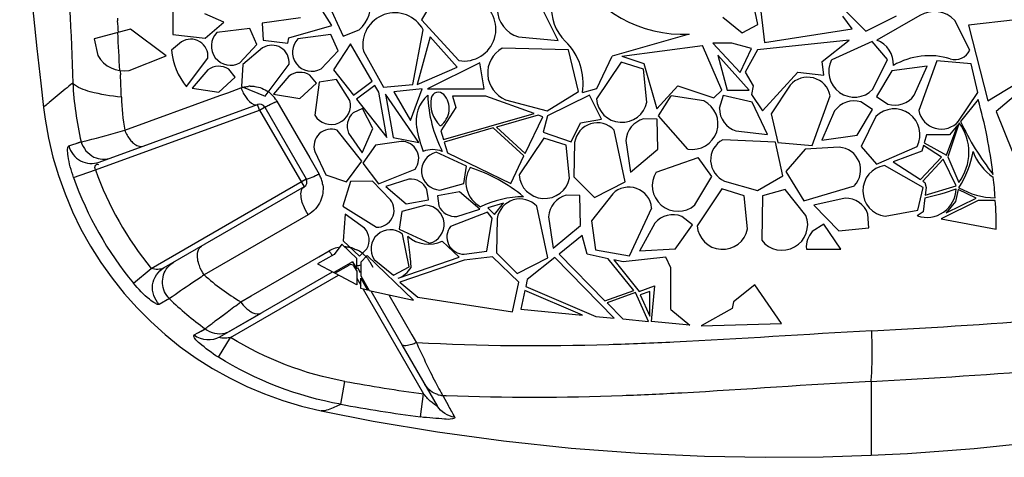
# Model space of a CAD drawing. Header units: millimetres. Extents: x 0 to 297, y 0 to 210.
# Tile 52 of 108: x 192 to 217, y 67 to 78. Entities that reach past the tile are written whole.
import ezdxf

# ---------------------------------------------------------------- set-up
doc = ezdxf.new("R2010")
doc.units = ezdxf.units.MM
doc.header["$LTSCALE"] = 16.335
doc.layers.get('0').update_dxf_attribs({"linetype": 'CONTINUOUS'})
doc.layers.add('08_SURFACES', color=7, linetype='CONTINUOUS')

msp = doc.modelspace()

# ---------------------------------------------------------------- linework, layer by layer
at = {"color": 9, "linetype": 'Continuous'}
for p, q in [((197.076, 76.452), (197.274, 76.524)), ((197.274, 76.524), (197.61, 76.647)), ((194.651, 75.569), (197.076, 76.452)), ((198.087, 76.085), (198.036, 76.224)), ((198.526, 76.313), (199.363, 74.864)), ((193.907, 74.563), (198.087, 76.085)), ((198.087, 76.085), (198.215, 76.159)), ((198.087, 76.085), (199.217, 74.127)), ((193.229, 75.171), (193.543, 75.279)), ((199.363, 74.864), (199.6, 74.453)), ((193.35, 74.367), (193.907, 74.563)), ((195.328, 72.053), (199.271, 74.329)), ((199.323, 73.417), (196.672, 71.886)), ((199.598, 72.349), (199.854, 72.497)), ((197.873, 71.354), (199.598, 72.349)), ((194.873, 71.677), (195.328, 72.053)), ((195.79, 71.281), (195.533, 71.134)), ((197.607, 71.2), (197.873, 71.354)), ((197.064, 70.792), (197.261, 70.939)), ((196.959, 70.714), (197.064, 70.792)), ((196.422, 70.356), (196.699, 70.514)), ((196.537, 70.421), (196.6, 70.457)), ((196.6, 70.457), (196.699, 70.514)), ((197.036, 69.788), (197.347, 70.29)), ((200.151, 68.591), (200.256, 69.174)), ((213.653, 69.174), (213.653, 67.293)), ((202.18, 68.268), (202.261, 68.854)), ((202.75, 68.814), (202.896, 68.554))]:
    msp.add_line(p, q, dxfattribs=at)
at = {"color": 7, "linetype": 'Continuous'}
for p, q in [((194.003, 74.757), (198.036, 76.225)), ((198.216, 76.159), (199.272, 74.33)), ((199.218, 74.126), (195.65, 72.066)), ((197.077, 70.307), (198.127, 70.913)), ((201.71, 70.108), (202.608, 68.552)), ((199.655, 68.424), (199.655, 68.424))]:
    msp.add_line(p, q, dxfattribs=at)
msp.add_lwpolyline([(192.586, 76.147), (192.625, 75.854), (192.712, 75.368), (192.826, 74.888), (192.966, 74.415), (193.132, 73.95), (193.323, 73.495), (193.539, 73.051), (193.78, 72.619), (194.043, 72.202), (194.33, 71.8), (194.638, 71.414), (194.966, 71.045), (195.315, 70.696), (195.682, 70.366), (196.067, 70.057), (196.469, 69.769), (196.885, 69.504), (197.316, 69.263), (197.759, 69.046), (198.213, 68.853), (198.677, 68.686), (199.15, 68.544), (199.655, 68.424)], dxfattribs=at)
at = {"color": 9, "linetype": 'Continuous'}
for points in [[(193.229, 75.171), (193.359, 75.216), (193.393, 75.228), (193.429, 75.24)], [(193.429, 75.24), (193.504, 75.266), (193.543, 75.279)], [(197.064, 70.792), (197.124, 70.837), (197.189, 70.886), (197.261, 70.939)]]:
    msp.add_lwpolyline(points, dxfattribs=at)
for centre, radius, start, end in [((201.905, 77.228), 8.586, 183.0507, 193.1191), ((198.849, 77.154), 1.338, 202.2662, 205.3822), ((201.257, 76.657), 6.695, 182.0759, 189.3511), ((193.719, 85.01), 9.938, 298.55, 298.9315), ((201.756, 77.348), 8.328, 199.5341, 219.4823), ((198.945, 74.075), 0.756, 25.6641, 29.9924), ((201.767, 77.355), 8.932, 199.5506, 219.4782), ((198.939, 74.072), 0.763, 21.3628, 25.6679), ((198.946, 74.074), 0.756, 12.4669, 21.3761), ((198.943, 74.073), 0.759, 7.873, 12.4682), ((200.855, 76.613), 6.312, 228.4904, 239.0367), ((201.51, 77.141), 8.189, 225.694, 234.0254), ((138.085, 149.973), 98.732, 306.82368, 307.0755), ((204.562, 245.194), 174.969, 272.98443, 274.57772), ((204.01, 251.711), 182.792, 273.02397, 274.49902), ((215.66, 75.874), 14.722, 206.0909, 207.1759), ((209.02, 117.707), 49.318, 259.7647, 262.1236), ((209.918, 72.928), 8.268, 207.184, 208.2245), ((202.792, 69.405), 0.593, 253.8442, 265.9509), ((204.901, 115.614), 46.849, 267.3694, 267.4866), ((208.985, 117.607), 49.806, 259.7839, 262.1477), ((76.266, -2.094), 145.004, 29.02633, 29.15746)]:
    msp.add_arc(centre, radius, start, end, dxfattribs=at)
at = {"color": 7, "linetype": 'Continuous'}
for centre, start, end in [((198.087, 76.085), 30, 110), ((199.143, 74.255), 300, 30)]:
    msp.add_arc(centre, 0.149, start, end, dxfattribs=at)
at = {"color": 9, "linetype": 'Continuous'}
for points, knots in [([(192.927, 81.885), (192.988, 81.456), (193.203, 79.758), (193.294, 78.048), (193.331, 76.771)], [0, 0, 0, 0, 0.253513, 1, 1, 1, 1]), ([(193.331, 76.771), (193.266, 76.72), (193.062, 76.558), (192.86, 76.394), (192.726, 76.279)], [0, 0, 0, 0, 0.320475, 1, 1, 1, 1]), ([(194.566, 76.415), (194.299, 76.44), (193.881, 76.506), (193.444, 76.652), (193.331, 76.771)], [0, 0, 0, 0, 0.619889, 1, 1, 1, 1]), ([(197.707, 76.457), (197.729, 76.421), (197.801, 76.32), (197.918, 76.212), (198.005, 76.218)], [0, 0, 0, 0, 0.327208, 1, 1, 1, 1]), ([(192.726, 76.279), (192.691, 76.248), (192.658, 76.202), (192.584, 76.164), (192.586, 76.147)], [0, 0, 0, 0, 0.734308, 1, 1, 1, 1]), ([(198.005, 76.218), (198.01, 76.219), (198.021, 76.22), (198.031, 76.223), (198.036, 76.225)], [0, 0, 0, 0, 0.504791, 1, 1, 1, 1]), ([(198.323, 76.204), (198.306, 76.196), (198.277, 76.181), (198.248, 76.168), (198.236, 76.163)], [0, 0, 0, 0, 0.599549, 1, 1, 1, 1]), ([(198.236, 76.163), (198.231, 76.162), (198.226, 76.16), (198.217, 76.158), (198.216, 76.159)], [0, 0, 0, 0, 0.719209, 1, 1, 1, 1]), ([(193.543, 75.279), (193.595, 75.287), (193.968, 75.373), (194.334, 75.479), (194.651, 75.569)], [0, 0, 0, 0, 0.137828, 1, 1, 1, 1]), ([(194.792, 75.328), (194.817, 75.297), (194.9, 75.205), (195.044, 75.136), (195.126, 75.166)], [0, 0, 0, 0, 0.318858, 1, 1, 1, 1]), ([(193.35, 74.367), (193.288, 74.543), (193.218, 74.8), (193.195, 75.047), (193.203, 75.162), (193.229, 75.171)], [0, 0, 0, 0, 0.679232, 0.900606, 1, 1, 1, 1]), ([(193.229, 75.171), (193.27, 75.015), (193.489, 74.726), (193.854, 74.703), (194.003, 74.757)], [0, 0, 0, 0, 0.502525, 1, 1, 1, 1]), ([(193.907, 74.563), (193.895, 74.601), (193.879, 74.672), (193.965, 74.718), (193.981, 74.702)], [0, 0, 0, 0, 0.631414, 1, 1, 1, 1]), ([(199.6, 74.453), (199.572, 74.438), (199.48, 74.393), (199.388, 74.349), (199.321, 74.331)], [0, 0, 0, 0, 0.318935, 1, 1, 1, 1]), ([(199.28, 74.325), (199.279, 74.326), (199.275, 74.326), (199.273, 74.329), (199.272, 74.33)], [0, 0, 0, 0, 0.562717, 1, 1, 1, 1]), ([(199.321, 74.331), (199.313, 74.329), (199.299, 74.326), (199.286, 74.324), (199.28, 74.325)], [0, 0, 0, 0, 0.601911, 1, 1, 1, 1]), ([(199.201, 73.652), (199.181, 73.704), (199.134, 73.848), (199.125, 74.073), (199.218, 74.126)], [0, 0, 0, 0, 0.342787, 1, 1, 1, 1]), ([(196.552, 72.123), (196.533, 72.176), (196.487, 72.334), (196.51, 72.563), (196.611, 72.621)], [0, 0, 0, 0, 0.326154, 1, 1, 1, 1]), ([(195.533, 71.134), (195.409, 71.259), (195.272, 71.641), (195.5, 71.98), (195.65, 72.066)], [0, 0, 0, 0, 0.503037, 1, 1, 1, 1]), ([(195.79, 71.281), (195.69, 71.382), (195.56, 71.665), (195.653, 71.963), (195.741, 72.073)], [0, 0, 0, 0, 0.503465, 1, 1, 1, 1]), ([(196.672, 71.886), (196.569, 71.815), (196.276, 71.613), (195.98, 71.415), (195.79, 71.281)], [0, 0, 0, 0, 0.348959, 1, 1, 1, 1]), ([(195.533, 71.134), (195.505, 71.119), (195.401, 71.176), (195.183, 71.33), (194.996, 71.528), (194.873, 71.677)], [0, 0, 0, 0, 0.108902, 0.334065, 1, 1, 1, 1]), ([(197.738, 71.045), (197.753, 71.03), (197.783, 71.003), (197.816, 70.978), (197.832, 70.967)], [0, 0, 0, 0, 0.513814, 1, 1, 1, 1]), ([(197.832, 70.967), (197.858, 70.949), (197.944, 70.897), (198.066, 70.878), (198.127, 70.913)], [0, 0, 0, 0, 0.308815, 1, 1, 1, 1]), ([(196.699, 70.514), (196.714, 70.526), (196.799, 70.594), (196.887, 70.659), (196.959, 70.714)], [0, 0, 0, 0, 0.170275, 1, 1, 1, 1]), ([(213.653, 69.174), (213.662, 69.242), (213.689, 69.671), (213.681, 70.101), (213.672, 70.462)], [0, 0, 0, 0, 0.159614, 1, 1, 1, 1]), ([(197.036, 69.788), (196.869, 69.892), (196.645, 70.072), (196.46, 70.224), (196.4, 70.344), (196.422, 70.356)], [0, 0, 0, 0, 0.689014, 0.914182, 1, 1, 1, 1]), ([(197.347, 70.29), (197.306, 70.284), (197.243, 70.267), (197.154, 70.278), (197.106, 70.263), (197.069, 70.302), (197.077, 70.307)], [0, 0, 0, 0, 0.433807, 0.683139, 0.904779, 1, 1, 1, 1]), ([(201.812, 70.081), (201.79, 70.079), (201.753, 70.077), (201.717, 70.096), (201.71, 70.108)], [0, 0, 0, 0, 0.606554, 1, 1, 1, 1]), ([(202.079, 70.159), (202.059, 70.151), (202.019, 70.135), (201.978, 70.12), (201.959, 70.114)], [0, 0, 0, 0, 0.516948, 1, 1, 1, 1]), ([(208.635, 70.173), (208.084, 70.146), (205.9, 70.057), (203.71, 70.066), (202.079, 70.159)], [0, 0, 0, 0, 0.25246, 1, 1, 1, 1]), ([(202.079, 70.159), (202.111, 70.091), (202.228, 69.836), (202.348, 69.583), (202.438, 69.399)], [0, 0, 0, 0, 0.269364, 1, 1, 1, 1]), ([(202.632, 69.017), (202.643, 68.997), (202.664, 68.959), (202.686, 68.921), (202.696, 68.903)], [0, 0, 0, 0, 0.530657, 1, 1, 1, 1]), ([(202.608, 68.552), (202.621, 68.529), (202.354, 68.712), (202.351, 68.762), (202.261, 68.854)], [0, 0, 0, 0, 0.166816, 1, 1, 1, 1]), ([(202.696, 68.903), (202.705, 68.887), (202.723, 68.857), (202.742, 68.827), (202.75, 68.814)], [0, 0, 0, 0, 0.548248, 1, 1, 1, 1]), ([(208.832, 68.877), (208.329, 68.85), (206.335, 68.756), (204.337, 68.744), (202.846, 68.81)], [0, 0, 0, 0, 0.2525, 1, 1, 1, 1]), ([(200.151, 68.591), (200.047, 68.54), (199.891, 68.472), (199.714, 68.411), (199.655, 68.424)], [0, 0, 0, 0, 0.6569, 1, 1, 1, 1]), ([(203.057, 68.264), (203.068, 68.244), (202.923, 68.196), (202.694, 68.23), (202.383, 68.24), (202.18, 68.268)], [0, 0, 0, 0, 0.078814, 0.31162, 1, 1, 1, 1])]:
    msp.add_open_spline(points, degree=3, knots=knots, dxfattribs=at)
for points in [[(197.64, 76.58), (197.66, 76.538), (197.682, 76.497), (197.707, 76.457)], [(198.468, 76.281), (198.42, 76.255), (198.372, 76.229), (198.323, 76.204)], [(194.651, 75.569), (194.686, 75.484), (194.733, 75.401), (194.792, 75.328)], [(193.543, 75.279), (193.588, 75.116), (193.716, 74.961), (193.87, 74.889)], [(193.87, 74.889), (194.003, 74.827), (194.172, 74.819), (194.31, 74.869)], [(199.695, 74.177), (199.714, 74.04), (199.693, 73.892), (199.636, 73.765)], [(199.636, 73.765), (199.573, 73.622), (199.458, 73.495), (199.323, 73.417)], [(199.323, 73.417), (199.275, 73.491), (199.233, 73.57), (199.201, 73.652)], [(195.741, 72.073), (195.785, 72.128), (195.84, 72.176), (195.901, 72.212)], [(195.65, 72.066), (195.557, 72.013), (195.429, 72.016), (195.328, 72.053)], [(196.672, 71.886), (196.623, 71.96), (196.582, 72.04), (196.552, 72.123)], [(197.607, 71.2), (197.646, 71.144), (197.689, 71.092), (197.738, 71.045)], [(196.699, 70.514), (196.836, 70.407), (197.04, 70.362), (197.208, 70.406)], [(197.208, 70.406), (197.257, 70.418), (197.304, 70.438), (197.348, 70.463)], [(213.672, 70.462), (211.993, 70.374), (210.315, 70.253), (208.635, 70.173)], [(196.422, 70.356), (196.594, 70.221), (196.887, 70.197), (197.077, 70.307)], [(200.256, 69.174), (199.234, 69.359), (198.23, 69.743), (197.347, 70.29)], [(201.959, 70.114), (201.911, 70.098), (201.862, 70.085), (201.812, 70.081)], [(200.151, 68.591), (199.056, 68.789), (197.981, 69.202), (197.036, 69.788)], [(202.627, 68.836), (202.492, 68.875), (202.365, 68.973), (202.295, 69.095)], [(213.653, 69.174), (212.045, 69.089), (210.44, 68.964), (208.832, 68.877)], [(203.057, 68.264), (202.88, 68.282), (202.697, 68.398), (202.608, 68.552)]]:
    msp.add_open_spline(points, degree=3, dxfattribs=at)
at = {"layer": '08_SURFACES', "color": 7, "linetype": 'Continuous'}
for p, q in [((195.876, 79.747), (195.876, 78.01)), ((202.589, 79.026), (202.204, 78.382)), ((210.772, 78.263), (210.6, 79.093)), ((199.817, 78.832), (200.214, 77.965)), ((205.684, 77.86), (205.179, 78.875)), ((210.812, 78.889), (210.936, 77.804)), ((197.173, 78.325), (196.688, 78.536)), ((199.926, 78.24), (199.629, 78.709)), ((213.169, 78.158), (212.93, 78.479)), ((212.991, 78.619), (213.521, 78.093)), ((213.521, 78.093), (214.3, 78.489)), ((214.891, 78.496), (213.8, 77.866)), ((196.701, 77.914), (197.173, 78.325)), ((199.129, 78.435), (198.153, 78.3)), ((198.153, 78.3), (198.177, 77.861)), ((198.831, 77.928), (199.926, 78.24)), ((202.204, 78.382), (203.161, 77.344)), ((209.88, 78.447), (210.375, 78.051)), ((210.375, 78.051), (210.772, 78.263)), ((216.165, 77.611), (215.788, 78.37)), ((217.333, 78.382), (216.137, 78.247)), ((216.137, 78.247), (216.627, 76.319)), ((194.797, 78.146), (193.875, 77.901)), ((195.707, 77.47), (194.797, 78.146)), ((195.876, 78.01), (196.701, 77.914)), ((197.837, 78.164), (196.997, 78.057)), ((198.018, 77.752), (197.837, 78.164)), ((199.903, 78.009), (199.063, 77.902)), ((200.084, 77.597), (199.903, 78.009)), ((200.214, 77.965), (200.618, 78.126)), ((201.989, 76.74), (202.249, 78.128)), ((209.025, 78.018), (207.063, 77.455)), ((210.936, 77.804), (213.169, 78.158)), ((193.875, 77.901), (193.966, 77.476)), ((196.097, 77.821), (195.845, 77.611)), ((197.586, 77.289), (198.018, 77.752)), ((198.177, 77.861), (198.805, 77.788)), ((198.805, 77.788), (198.831, 77.928)), ((200.398, 77.771), (199.97, 77.109)), ((200.956, 76.821), (200.398, 77.771)), ((202.43, 77.947), (202.095, 76.735)), ((203.116, 77.177), (202.43, 77.947)), ((204.674, 77.951), (205.684, 77.86)), ((207.311, 77.457), (209.359, 77.729)), ((209.852, 76.591), (209.359, 77.729)), ((209.622, 77.788), (210.323, 77.044)), ((210.112, 77.788), (209.622, 77.788)), ((210.611, 77.649), (210.112, 77.788)), ((213.096, 77.864), (210.759, 77.618)), ((212.406, 77.321), (213.096, 77.864)), ((213.681, 77.827), (212.65, 77.365)), ((214.071, 77.371), (213.681, 77.827)), ((194.766, 77.093), (195.707, 77.47)), ((198.163, 77.667), (197.659, 77.246)), ((199.652, 77.134), (200.084, 77.597)), ((200.73, 77.589), (201.242, 76.665)), ((205.946, 77.621), (204.263, 77.662)), ((206.202, 76.558), (205.946, 77.621)), ((207.311, 77.457), (207.87, 77.268)), ((210.549, 76.591), (209.75, 77.487)), ((209.75, 77.487), (209.987, 76.591)), ((210.323, 77.044), (210.611, 77.649)), ((210.759, 77.618), (210.451, 77.046)), ((196.227, 76.681), (196.769, 77.407)), ((197.659, 77.246), (197.623, 76.687)), ((198.231, 76.443), (198.836, 77.253)), ((203.69, 77.287), (202.361, 76.627)), ((203.807, 76.627), (203.69, 77.287)), ((207.289, 77.309), (206.66, 76.371)), ((206.671, 76.63), (207.063, 77.455)), ((207.862, 77.129), (207.289, 77.309)), ((207.87, 77.268), (208.199, 76.12)), ((212.453, 76.971), (212.406, 77.321)), ((213.698, 76.613), (214.071, 77.371)), ((215.331, 77.34), (214.866, 76.077)), ((216.201, 77.26), (215.331, 77.34)), ((216.368, 76.532), (216.201, 77.26)), ((196.768, 77.106), (196.373, 76.643)), ((197.466, 76.925), (197.299, 77.126)), ((199.533, 76.771), (199.366, 76.971)), ((199.97, 77.109), (200.475, 76.467)), ((202.095, 76.735), (203.116, 77.177)), ((207.947, 76.289), (207.862, 77.129)), ((210.451, 77.046), (210.654, 76.699)), ((210.886, 76.063), (211.788, 77.047)), ((211.788, 77.047), (212.453, 76.971)), ((214.184, 77.083), (213.792, 76.427)), ((215.082, 77.204), (214.184, 77.083)), ((214.753, 76.462), (215.082, 77.204)), ((216.627, 76.319), (217.73, 76.992)), ((197.045, 76.538), (197.466, 76.925)), ((198.834, 76.951), (198.439, 76.488)), ((199.111, 76.383), (199.533, 76.771)), ((199.6, 76.795), (199.491, 75.955)), ((200.045, 76.866), (199.6, 76.795)), ((200.383, 76.331), (200.045, 76.866)), ((200.475, 76.467), (200.956, 76.821)), ((201.022, 76.708), (200.555, 76.365)), ((201.122, 76.537), (201.022, 76.708)), ((201.242, 76.665), (201.989, 76.74)), ((208.736, 76.706), (208.199, 76.12)), ((208.736, 76.706), (209.651, 76.396)), ((211.593, 76.717), (211.112, 75.985)), ((196.373, 76.643), (197.045, 76.538)), ((197.623, 76.687), (198.231, 76.443)), ((198.439, 76.488), (199.111, 76.383)), ((201.326, 75.385), (201.122, 76.537)), ((202.138, 75.262), (201.292, 76.487)), ((201.292, 76.487), (201.487, 75.386)), ((202.222, 76.627), (201.504, 76.551)), ((201.504, 76.551), (201.928, 75.818)), ((201.928, 75.818), (202.222, 76.627)), ((202.361, 76.627), (203.807, 76.627)), ((205.407, 76.068), (206.202, 76.558)), ((206.486, 76.465), (205.419, 75.934)), ((206.303, 76.532), (206.671, 76.63)), ((206.789, 75.855), (206.486, 76.465)), ((209.651, 76.396), (209.852, 76.591)), ((209.886, 76.458), (209.79, 76.123)), ((210.63, 76.282), (209.886, 76.458)), ((209.987, 76.591), (210.549, 76.591)), ((210.654, 76.699), (210.613, 76.481)), ((210.613, 76.481), (210.886, 76.063)), ((215.883, 75.803), (216.368, 76.532)), ((217.547, 76.653), (216.834, 76.05)), ((200.555, 76.365), (201.326, 75.385)), ((202.999, 76.443), (203.083, 76.15)), ((203.847, 76.443), (202.999, 76.443)), ((205.074, 75.996), (203.847, 76.443)), ((204.35, 76.348), (205.407, 76.068)), ((208.242, 75.939), (208.561, 76.448)), ((209.396, 76.317), (208.561, 76.448)), ((211.016, 75.462), (210.63, 76.282)), ((212.152, 75.182), (212.611, 76.448)), ((213.687, 76.103), (213.396, 76.294)), ((213.792, 76.427), (214.082, 76.235)), ((216.379, 76.353), (215.927, 75.797)), ((200.705, 76.123), (200.469, 76.012)), ((200.973, 75.617), (200.705, 76.123)), ((203.083, 76.15), (202.699, 75.555)), ((202.765, 75.334), (205.074, 75.996)), ((205.175, 75.957), (204.116, 75.653)), ((205.298, 75.915), (205.175, 75.957)), ((211.112, 75.985), (211.282, 75.258)), ((212.726, 76.063), (212.4, 75.32)), ((213.298, 75.445), (213.687, 76.103)), ((216.834, 76.05), (217.244, 75.037)), ((204.847, 74.982), (205.298, 75.915)), ((205.419, 75.934), (205.304, 75.518)), ((206.022, 75.275), (206.256, 75.76)), ((206.256, 75.76), (206.789, 75.855)), ((208.207, 75.85), (207.86, 75.858)), ((208.226, 75.086), (208.207, 75.85)), ((208.99, 75.093), (208.242, 75.939)), ((213.778, 75.917), (213.402, 75.161)), ((215.577, 74.938), (215.858, 75.711)), ((215.898, 75.761), (215.604, 74.892)), ((215.858, 75.711), (215.651, 75.455)), ((200.691, 74.781), (200.062, 75.571)), ((200.353, 75.493), (200.701, 74.994)), ((200.701, 74.994), (200.973, 75.617)), ((202.699, 75.555), (202.765, 75.334)), ((204.036, 75.63), (202.785, 75.271)), ((204.815, 74.915), (204.036, 75.63)), ((204.116, 75.653), (204.847, 74.982)), ((205.304, 75.518), (206.022, 75.275)), ((207.393, 74.256), (207.112, 75.573)), ((210.21, 75.552), (211.016, 75.462)), ((215.062, 75.455), (215.005, 75.246)), ((215.651, 75.455), (215.062, 75.455)), ((201.69, 75.288), (201.04, 75.193)), ((201.487, 75.386), (202.138, 75.262)), ((202.785, 75.271), (202.868, 74.996)), ((205.32, 75.371), (204.691, 74.433)), ((205.893, 75.191), (205.32, 75.371)), ((206.106, 75.262), (206.085, 74.387)), ((207.413, 75.307), (207.531, 74.504)), ((211.221, 75.267), (209.876, 75.328)), ((211.408, 74.413), (211.221, 75.267)), ((211.282, 75.258), (212.152, 75.182)), ((212.4, 75.32), (213.298, 75.445)), ((215.005, 75.246), (215.577, 74.938)), ((199.491, 75.026), (199.769, 74.431)), ((201.04, 75.193), (200.717, 74.735)), ((203.351, 74.657), (202.581, 75.011)), ((202.868, 74.996), (204.479, 74.218)), ((205.978, 74.351), (205.893, 75.191)), ((207.531, 74.504), (208.226, 75.086)), ((211.971, 75.092), (211.486, 74.523)), ((212.845, 75.138), (211.971, 75.092)), ((213.402, 75.161), (213.79, 74.703)), ((213.79, 74.703), (214.823, 75.16)), ((214.947, 75.037), (214.214, 74.765)), ((214.987, 75.183), (214.947, 75.037)), ((215.443, 74.888), (214.987, 75.183)), ((200.3, 74.254), (200.691, 74.781)), ((200.717, 74.735), (201.109, 74.209)), ((204.479, 74.218), (204.815, 74.915)), ((208.185, 74.507), (209.252, 74.879)), ((209.602, 74.391), (209.252, 74.879)), ((214.214, 74.765), (214.915, 74.312)), ((214.915, 74.312), (215.443, 74.888)), ((215.486, 74.831), (214.975, 74.273)), ((215.823, 74.153), (215.486, 74.831)), ((215.604, 74.892), (215.884, 74.244)), ((201.109, 74.209), (202.047, 74.583)), ((203.287, 74.211), (203.351, 74.657)), ((211.486, 74.523), (211.942, 73.777)), ((214.977, 74.116), (213.994, 74.672)), ((199.769, 74.431), (200.3, 74.254)), ((200.403, 74.265), (200.206, 73.639)), ((200.963, 74.272), (200.403, 74.265)), ((201.421, 73.801), (200.963, 74.272)), ((201.884, 74.325), (201.304, 74.142)), ((202.675, 74.048), (203.287, 74.211)), ((206.085, 74.387), (206.615, 73.86)), ((206.615, 73.86), (207.393, 74.256)), ((209.165, 73.668), (209.602, 74.391)), ((209.923, 74.276), (210.764, 74.034)), ((210.764, 74.034), (211.408, 74.413)), ((214.975, 74.273), (215.021, 74.244)), ((215.021, 74.244), (215.055, 74.116)), ((201.304, 74.142), (201.818, 73.697)), ((202.383, 73.802), (202.345, 74.061)), ((203.179, 74.005), (202.616, 73.903)), ((203.691, 73.558), (203.179, 74.005)), ((207.077, 73.953), (206.533, 73.267)), ((209.852, 74.076), (209.223, 73.138)), ((210.425, 73.896), (209.852, 74.076)), ((211.465, 74.059), (210.887, 73.897)), ((211.995, 73.401), (211.465, 74.059)), ((211.942, 73.777), (213.233, 74.159)), ((214.842, 73.531), (214.977, 74.116)), ((215.032, 73.914), (215.823, 74.153)), ((215.055, 74.116), (215.032, 73.914)), ((215.874, 74.058), (215.805, 73.758)), ((216.327, 73.842), (215.874, 74.058)), ((201.818, 73.697), (202.383, 73.802)), ((202.616, 73.903), (202.65, 73.644)), ((204.299, 73.713), (203.896, 73.592)), ((204.062, 73.421), (204.299, 73.713)), ((206.238, 73.911), (205.891, 73.92)), ((206.257, 73.148), (206.238, 73.911)), ((210.51, 73.056), (210.425, 73.896)), ((210.887, 73.897), (210.871, 72.768)), ((212.991, 73.838), (212.2, 73.66)), ((215.025, 73.853), (214.983, 73.49)), ((216.379, 73.784), (215.438, 73.317)), ((215.568, 73.465), (216.327, 73.842)), ((215.805, 73.758), (215.568, 73.465)), ((216.816, 73.784), (216.379, 73.784)), ((200.206, 73.639), (201.06, 73.098)), ((201.708, 73.498), (201.641, 73.053)), ((202.321, 73.659), (201.708, 73.498)), ((203.891, 73.484), (202.948, 73.123)), ((203.11, 73.377), (203.691, 73.558)), ((204.003, 73.33), (203.891, 73.484)), ((203.896, 73.592), (204.062, 73.421)), ((205.424, 72.318), (205.143, 73.635)), ((207.499, 72.375), (208.068, 73.596)), ((212.2, 73.66), (212.833, 73.011)), ((214.011, 73.382), (214.842, 73.531)), ((214.983, 73.49), (214.83, 73.391)), ((200.267, 73.435), (200.214, 72.757)), ((200.759, 73.077), (200.267, 73.435)), ((203.872, 72.49), (204.003, 73.33)), ((204.137, 73.323), (204.116, 72.448)), ((205.444, 73.369), (205.562, 72.566)), ((206.533, 73.267), (206.639, 72.528)), ((208.148, 73.204), (207.76, 72.491)), ((209.109, 73.16), (208.836, 73.376)), ((213.593, 73.088), (213.574, 73.436)), ((215.438, 73.317), (216.84, 73.049)), ((201.641, 73.053), (202.409, 72.695)), ((205.562, 72.566), (206.257, 73.148)), ((208.666, 72.539), (209.109, 73.16)), ((212.452, 73.175), (212.157, 72.992)), ((212.885, 72.546), (212.452, 73.175)), ((212.833, 73.011), (213.593, 73.088)), ((200.214, 72.757), (200.633, 72.367)), ((201.896, 72.093), (201.724, 72.922)), ((203.163, 72.336), (202.736, 72.746)), ((206.299, 72.889), (205.711, 72.417)), ((206.428, 72.417), (206.299, 72.889)), ((200.178, 72.671), (199.985, 72.405)), ((200.559, 72.305), (200.178, 72.671)), ((200.633, 72.367), (200.82, 72.549)), ((203.296, 72.414), (203.872, 72.49)), ((204.116, 72.448), (204.646, 71.922)), ((206.639, 72.528), (207.499, 72.375)), ((208.666, 72.539), (207.76, 72.491)), ((212.006, 72.546), (212.885, 72.546)), ((199.985, 72.405), (199.562, 72.164)), ((200.455, 72.222), (199.974, 71.945)), ((200.455, 72.222), (200.559, 72.041)), ((200.559, 72.041), (200.559, 72.305)), ((200.822, 72.377), (200.664, 72.211)), ((200.664, 72.211), (200.664, 71.86)), ((202.006, 71.241), (200.822, 72.377)), ((200.89, 72.22), (200.97, 72.08)), ((201.004, 72.276), (201.499, 71.88)), ((201.613, 71.802), (203.163, 72.336)), ((203.29, 72.263), (201.654, 71.698)), ((201.923, 72.318), (201.94, 72.075)), ((204.014, 72.346), (203.29, 72.263)), ((204.689, 71.698), (204.014, 72.346)), ((204.646, 71.922), (205.424, 72.318)), ((205.6, 72.328), (204.901, 71.766)), ((207.112, 70.786), (205.6, 72.328)), ((205.711, 72.417), (206.879, 71.226)), ((206.962, 72.299), (206.428, 72.417)), ((207.61, 71.492), (206.962, 72.299)), ((207.108, 72.267), (207.75, 71.467)), ((207.342, 72.215), (207.108, 72.267)), ((208.432, 72.34), (207.342, 72.215)), ((208.552, 72.068), (208.432, 72.34)), ((197.077, 70.307), (199.943, 71.961)), ((199.562, 72.164), (199.974, 71.945)), ((200.005, 71.928), (200.366, 72.137)), ((200.488, 72.104), (200.559, 71.981)), ((200.559, 71.981), (200.559, 71.632)), ((200.577, 72.071), (200.646, 71.95)), ((201.499, 71.88), (201.896, 72.093)), ((208.552, 71.009), (208.552, 72.068)), ((200.559, 71.632), (200.005, 71.928)), ((200.664, 71.86), (200.877, 71.491)), ((200.664, 71.801), (200.837, 71.5)), ((200.664, 71.538), (200.664, 71.801)), ((201.654, 71.698), (202.114, 71.317)), ((204.522, 70.944), (204.689, 71.698)), ((204.901, 71.766), (204.862, 71.593)), ((200.837, 71.5), (200.664, 71.538)), ((200.877, 71.491), (202.006, 71.241)), ((200.916, 71.482), (202.608, 68.552)), ((204.839, 71.489), (204.734, 71.012)), ((206.306, 70.863), (204.839, 71.489)), ((204.862, 71.593), (206.648, 70.83)), ((206.879, 71.226), (207.61, 71.492)), ((207.75, 71.467), (208.139, 71.609)), ((208.02, 71.464), (207.776, 71.38)), ((208.02, 70.834), (208.02, 71.464)), ((208.139, 71.609), (208.057, 70.696)), ((210.697, 71.637), (210.152, 71.199)), ((211.376, 70.645), (210.697, 71.637)), ((202.114, 71.317), (204.522, 70.944)), ((207.657, 71.434), (206.933, 71.171)), ((207.984, 70.703), (207.657, 71.434)), ((207.776, 71.38), (208.02, 70.834)), ((210.152, 71.199), (210.116, 71.034)), ((204.734, 71.012), (206.306, 70.863)), ((206.933, 71.171), (207.331, 70.765)), ((208.552, 71.009), (209.042, 70.602)), ((210.116, 71.034), (209.33, 70.588)), ((206.648, 70.83), (207.112, 70.786)), ((207.331, 70.765), (207.984, 70.703)), ((209.042, 70.602), (208.057, 70.696)), ((209.33, 70.588), (211.376, 70.645))]:
    msp.add_line(p, q, dxfattribs=at)
at = {"layer": '08_SURFACES', "color": 9, "linetype": 'Continuous'}
for p, q in [((194.468, 78.428), (194.472, 78.356)), ((194.539, 77.088), (194.544, 76.979)), ((200.703, 72.435), (200.719, 72.423)), ((200.766, 72.38), (200.781, 72.365)), ((200.781, 72.365), (200.795, 72.349)), ((200.366, 72.137), (200.351, 72.163)), ((200.488, 72.104), (200.506, 72.114)), ((197.347, 70.29), (200.098, 71.878)), ((200.559, 71.802), (200.664, 71.622)), ((200.719, 71.526), (202.261, 68.854)), ((201.374, 71.381), (201.965, 70.358)), ((201.965, 70.358), (202.079, 70.159))]:
    msp.add_line(p, q, dxfattribs=at)
at = {"layer": '08_SURFACES', "color": 7, "linetype": 'Continuous'}
for points in [[(191.978, 82.345), (192.008, 81.945), (192.058, 81.316), (192.114, 80.656), (192.176, 79.968), (192.246, 79.248), (192.326, 78.477), (192.415, 77.649), (192.514, 76.768), (192.586, 76.147)], [(199.655, 68.424), (200.977, 68.165), (202.617, 67.889), (204.294, 67.659), (206.021, 67.475), (207.758, 67.344), (209.414, 67.267), (210.961, 67.24), (212.43, 67.253), (213.653, 67.293)], [(213.653, 67.293), (214.008, 67.31), (214.578, 67.341), (215.147, 67.378), (215.714, 67.42), (216.28, 67.468), (216.844, 67.522), (217.407, 67.581), (217.968, 67.645), (218.19, 67.672)]]:
    msp.add_lwpolyline(points, dxfattribs=at)
at = {"layer": '08_SURFACES', "color": 9, "linetype": 'Continuous'}
for points in [[(197.61, 76.647), (197.621, 76.65), (197.632, 76.654), (197.643, 76.658), (197.653, 76.661), (197.664, 76.664), (197.675, 76.667)], [(200.719, 72.423), (200.735, 72.409), (200.75, 72.395), (200.766, 72.38)]]:
    msp.add_lwpolyline(points, dxfattribs=at)
at = {"layer": '08_SURFACES', "color": 7, "linetype": 'Continuous'}
for centre, radius, start, end in [((206.719, 78.699), 1.209, 124.9204, 225.6574), ((208.877, 81.276), 3.262, 209.0971, 272.595), ((200.137, 78.723), 0.766, 308.844, 19.5207), ((203.287, 78.149), 0.815, 261.111, 64.6489), ((201.529, 77.748), 0.815, 27.774, 191.3119), ((204.9, 78.683), 0.766, 182.181, 252.8578), ((215.259, 77.858), 0.736, 43.9939, 120.0196), ((197.347, 77.715), 0.489, 135.7335, 299.2714), ((196.334, 77.453), 0.438, 354.0463, 122.6967), ((198.4, 77.298), 0.438, 354.0583, 122.7364), ((199.413, 77.561), 0.489, 135.7335, 299.2714), ((204.835, 76.771), 1.487, 350.7702, 45.6574), ((213.561, 77.249), 0.662, 357.6172, 68.789), ((194.635, 77.848), 0.766, 209.1014, 279.7782), ((197.502, 77.748), 1.664, 184.7265, 219.9182), ((204.622, 77.026), 0.73, 119.4093, 248.1232), ((215.139, 75.645), 1.824, 73.1122, 120.2004), ((215.79, 77.788), 0.415, 253.1122, 334.8299), ((213.228, 77.065), 0.652, 152.5881, 316.126), ((197.048, 76.741), 0.46, 56.8035, 127.4803), ((199.114, 76.586), 0.46, 56.8035, 127.4803), ((212.037, 76.338), 0.584, 10.8769, 139.6127), ((197.871, 75.968), 0.724, 91.6893, 96.2561), ((202.96, 75.797), 0.891, 131.7974, 190.4389), ((205.815, 76.591), 3.451, 182.167, 206.8815), ((202.637, 76.353), 0.185, 42.7009, 168.1996), ((202.385, 76.12), 0.529, 304.85, 42.7009), ((214.257, 76.822), 0.613, 253.3839, 324.0607), ((199.91, 76.207), 0.489, 211.0558, 14.5937), ((203.185, 76.239), 0.744, 168.1996, 227.9377), ((207.309, 76.423), 0.652, 184.5639, 348.1018), ((209.104, 75.734), 0.652, 259.8863, 63.4241), ((213.224, 75.706), 0.613, 73.6581, 144.3348), ((204.56, 73.019), 12.28, 6.673, 15.7546), ((200.777, 75.671), 0.46, 132.1258, 202.8026), ((210.403, 76.134), 0.613, 180.9563, 251.633), ((214.246, 75.463), 0.652, 332.3139, 135.8518), ((215.44, 76.184), 0.584, 190.5995, 319.3353), ((206.684, 75.176), 0.584, 42.8527, 171.5885), ((208.025, 75.268), 0.613, 105.6207, 176.3107), ((214.877, 75.011), 1.267, 322.6905, 36.2536), ((222.635, 78.985), 7.426, 205.4235, 217.6743), ((199.908, 75.161), 0.438, 69.3335, 198.0116), ((205.635, 76.289), 3.61, 190.4389, 200.4051), ((201.699, 74.849), 0.438, 322.5411, 91.2192), ((210.152, 74.813), 0.584, 118.1751, 246.9108), ((202.698, 74.536), 0.489, 103.7577, 267.2955), ((202.494, 74.415), 0.662, 68.4537, 111.5463), ((212.804, 74.556), 0.584, 317.2657, 86.0015), ((213.759, 75.473), 2.53, 327.3479, 349.9133), ((217.489, 75.473), 1.316, 199.6812, 236.604), ((204.047, 74.244), 0.709, 148.1301, 241.5127), ((202.253, 70.806), 3.994, 50.2643, 72.6204), ((208.736, 74.158), 0.652, 147.6495, 311.1874), ((214.096, 74.028), 0.652, 98.9769, 262.5148), ((201.928, 73.868), 0.46, 24.8277, 95.5044), ((205.34, 74.485), 0.652, 184.5639, 348.1018), ((204.56, 73.019), 12.28, 3.8805, 6.3354), ((207.486, 73.537), 0.584, 5.8345, 134.5702), ((215.074, 74.095), 0.744, 250.9294, 358.8533), ((214.066, 78.699), 4.94, 281.188, 290.7675), ((216.834, 75.712), 1.862, 239.5059, 269.3063), ((201.071, 73.536), 0.438, 268.483, 37.1611), ((204.835, 71.281), 2.596, 90.6455, 115.6941), ((204.715, 73.238), 0.584, 42.8527, 171.5885), ((206.056, 73.33), 0.613, 105.6131, 176.3107), ((212.999, 73.226), 0.613, 20.0469, 90.7237), ((204.56, 73.019), 12.28, 0.1381, 3.573), ((202.296, 73.171), 0.489, 283.4835, 87.0214), ((203.068, 73.835), 0.46, 204.5535, 275.2303), ((208.614, 72.805), 0.613, 68.7195, 139.3963), ((211.387, 73.166), 0.652, 217.6312, 21.169), ((200.417, 72.77), 0.46, 331.2165, 41.8933), ((201.411, 72.547), 0.489, 50.1465, 213.6844), ((203.292, 72.852), 0.438, 141.7814, 270.4559), ((209.872, 73.19), 0.652, 184.5639, 348.1018), ((212.617, 72.588), 0.613, 138.7012, 183.9474), ((196.705, 71.964), 5.23, 3.8801, 9.9589), ((202.389, 73.467), 0.8, 228.3553, 295.726), ((200.215, 71.783), 0.818, 72.5955, 76.5656), ((200.234, 71.842), 0.756, 52.8965, 64.2234), ((200.23, 71.836), 0.764, 51.7054, 52.9276), ((200.411, 72.059), 0.149, 66.8699, 83.1301), ((200.238, 71.846), 0.751, 38.0025, 42.0358), ((200.182, 71.805), 0.82, 30.3278, 32.2308), ((200.411, 72.059), 0.0895, 30, 120), ((201.376, 72.417), 0.66, 291.1293, 328.7982)]:
    msp.add_arc(centre, radius, start, end, dxfattribs=at)
at = {"layer": '08_SURFACES', "color": 9, "linetype": 'Continuous'}
for centre, radius, start, end in [((133.149, 74.543), 61.442, 3.28545, 3.55797), ((122.831, 73.965), 71.762, 2.49631, 3.27198), ((99.899, 72.968), 94.73, 2.08513, 2.42685), ((197.87, 75.934), 0.758, 49.2022, 54.381), ((197.867, 75.931), 0.762, 34.6909, 49.1677), ((197.869, 75.933), 0.759, 31.6174, 34.6728), ((197.875, 75.937), 0.752, 30.0012, 31.6158), ((200.233, 71.841), 0.758, 114.0653, 119.9944), ((200.234, 71.837), 0.762, 100.2469, 114.0572), ((200.233, 71.84), 0.759, 84.7249, 88.4455), ((200.233, 71.843), 0.755, 78.2165, 84.7355), ((200.236, 71.857), 0.741, 76.8193, 78.203)]:
    msp.add_arc(centre, radius, start, end, dxfattribs=at)
at = {"layer": '08_SURFACES', "color": 7, "linetype": 'Continuous'}
for points, knots in [([(197.675, 76.666), (197.694, 76.671), (197.733, 76.68), (197.772, 76.686), (197.792, 76.688)], [0, 0, 0, 0, 0.498307, 1, 1, 1, 1]), ([(197.85, 76.692), (197.869, 76.693), (197.907, 76.692), (197.945, 76.689), (197.964, 76.686)], [0, 0, 0, 0, 0.497983, 1, 1, 1, 1]), ([(200.46, 72.564), (200.477, 72.558), (200.512, 72.546), (200.546, 72.531), (200.563, 72.523)], [0, 0, 0, 0, 0.498481, 1, 1, 1, 1]), ([(200.829, 72.309), (200.838, 72.298), (200.854, 72.276), (200.869, 72.254), (200.876, 72.243)], [0, 0, 0, 0, 0.500986, 1, 1, 1, 1])]:
    msp.add_open_spline(points, degree=3, knots=knots, dxfattribs=at)
msp.add_open_spline([(197.964, 76.686), (198.087, 76.671), (198.21, 76.623), (198.311, 76.55)], degree=3, dxfattribs=at)
at = {"layer": '08_SURFACES', "color": 9, "linetype": 'Continuous'}
msp.add_open_spline([(199.854, 72.497), (199.881, 72.456), (199.911, 72.417), (199.942, 72.38)], degree=3, dxfattribs=at)
msp.add_open_spline([(200.663, 72.132), (200.642, 72.127), (200.608, 72.119), (200.572, 72.118), (200.558, 72.122)], degree=3, knots=[0, 0, 0, 0, 0.602266, 1, 1, 1, 1], dxfattribs=at)

doc.saveas('drawing.dxf')
